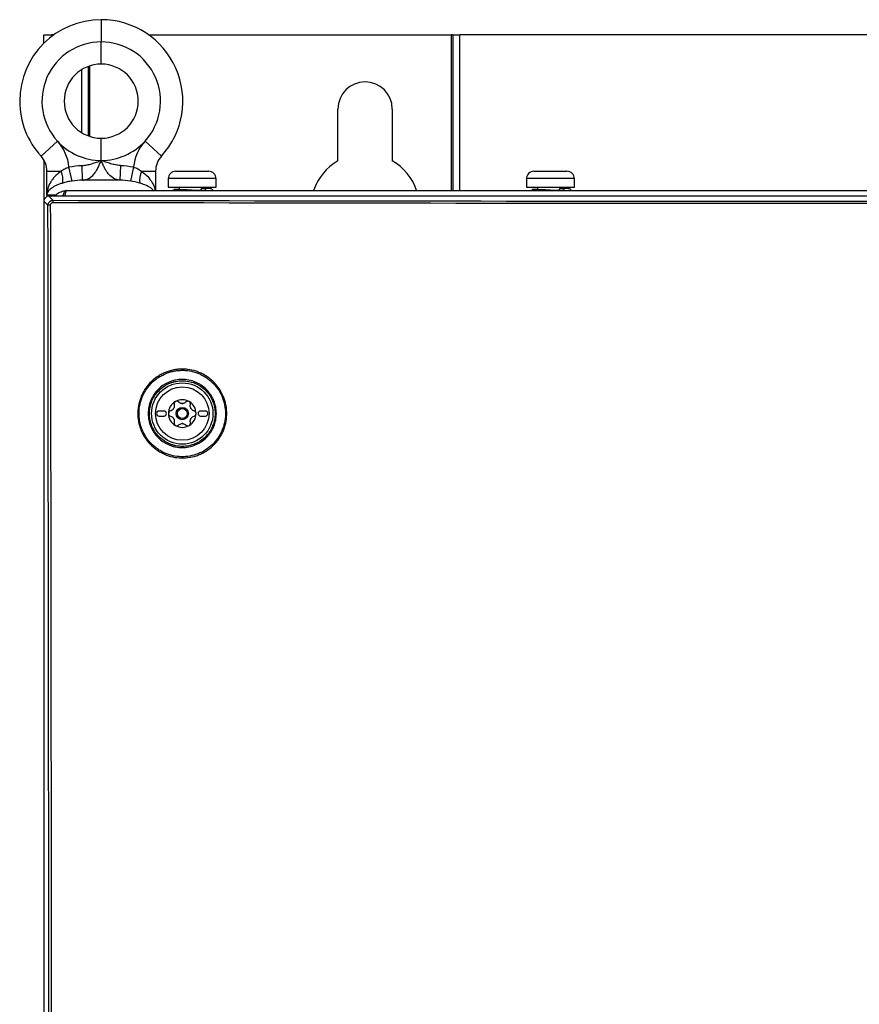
# Model space of a CAD drawing. Header units: millimetres. Extents: x 196 to 867, y -245 to 1107.
# Tile 54 of 79: x 537 to 594, y 579 to 646. Entities that reach past the tile are written whole.
import ezdxf

# ---------------------------------------------------------------- set-up
doc = ezdxf.new("R2010")
doc.units = ezdxf.units.MM

msp = doc.modelspace()

# ---------------------------------------------------------------- linework, layer by layer
at = {"color": 8, "linetype": 'Continuous', "lineweight": 25}
for p, q in [((542.87, 645.557), (542.87, 644.057)), ((542.87, 642.557), (542.87, 644.057)), ((566.592, 644.524), (566.592, 634.024)), ((567.063, 634.024), (567.063, 644.524)), ((541.538, 642.172), (541.538, 637.942)), ((542.009, 637.71), (542.009, 642.404)), ((542.87, 636.057), (542.87, 637.557)), ((550.62, 634.829), (547.387, 634.829)), ((574.787, 634.829), (571.554, 634.829)), ((539.809, 633.724), (539.204, 633.724))]:
    msp.add_line(p, q, dxfattribs=at)
at = {"color": 7, "linetype": 'Continuous', "lineweight": 25}
for p, q in [((539.004, 644.524), (539.537, 644.524)), ((539.004, 643.968), (539.004, 644.524)), ((539.537, 644.524), (539.537, 644.432)), ((539.661, 644.524), (539.537, 644.524)), ((546.08, 644.524), (566.504, 644.524)), ((566.504, 634.024), (566.504, 644.524)), ((566.592, 644.524), (566.504, 644.524)), ((566.592, 644.524), (567.063, 644.524)), ((620.944, 644.524), (567.063, 644.524)), ((542.097, 637.68), (542.097, 642.434)), ((558.837, 636.033), (558.837, 639.524)), ((562.504, 639.524), (562.504, 636.033)), ((538.811, 636.346), (539.918, 637.358)), ((546.93, 636.346), (545.823, 637.358)), ((539.004, 636.083), (539.004, 633.309)), ((539.204, 635.334), (540.164, 635.334)), ((539.204, 633.724), (539.204, 635.334)), ((540.904, 634.669), (540.691, 635.615)), ((541.611, 634.721), (541.577, 635.718)), ((544.164, 635.718), (544.13, 634.721)), ((545.05, 635.615), (544.837, 634.669)), ((545.577, 635.334), (546.537, 635.334)), ((546.537, 635.334), (546.537, 634.024)), ((547.887, 635.329), (550.12, 635.329)), ((572.054, 635.329), (574.287, 635.329)), ((544.13, 634.721), (541.611, 634.721)), ((547.387, 634.829), (547.387, 634.262)), ((550.62, 634.262), (550.62, 634.829)), ((571.554, 634.829), (571.554, 634.262)), ((574.787, 634.262), (574.787, 634.829)), ((540.537, 634.024), (647.47, 634.024)), ((547.387, 634.262), (548.903, 634.262)), ((548.129, 634.262), (548.129, 634.078)), ((548.903, 634.262), (550.62, 634.262)), ((549.583, 634.073), (549.583, 634.024)), ((549.82, 634.174), (549.684, 634.174)), ((549.879, 634.17), (549.879, 634.262)), ((571.554, 634.262), (573.07, 634.262)), ((572.295, 634.262), (572.295, 634.078)), ((573.07, 634.262), (574.787, 634.262)), ((573.75, 634.073), (573.75, 634.024)), ((573.987, 634.174), (573.851, 634.174)), ((574.045, 634.17), (574.045, 634.262)), ((539.204, 633.724), (539.204, 633.614)), ((539.337, 633.641), (539.61, 633.368)), ((648.671, 633.641), (539.337, 633.641)), ((539.004, 633.309), (539.004, 369.975)), ((539.277, 633.036), (539.004, 633.309)), ((547.104, 619.141), (546.77, 619.141)), ((546.77, 618.808), (547.104, 618.808)), ((549.904, 619.141), (549.57, 619.141)), ((549.57, 618.808), (549.904, 618.808))]:
    msp.add_line(p, q, dxfattribs=at)
at = {"color": 7, "linetype": 'Continuous', "lineweight": 25, "flags": 128}
for points in [[(549.868, 634.024), (549.856, 634.031), (549.82, 634.04)], [(574.035, 634.024), (574.023, 634.031), (573.987, 634.04)]]:
    msp.add_lwpolyline(points, dxfattribs=at)
at = {"color": 7, "linetype": 'Continuous', "lineweight": 25}
for radius in [2.069, 1.803, 0.417, 0.333]:
    msp.add_circle((548.337, 618.975), radius, dxfattribs=at)
for centre, radius, start, end in [((542.87, 640.057), 5.5, 90, 180), ((542.87, 640.057), 5.5, 317.56941, 90), ((542.87, 640.057), 4, 90, 222.43059), ((542.87, 640.057), 4, 317.56941, 90), ((542.87, 640.057), 2.5, 90, 270), ((542.87, 640.057), 2.5, 0, 90), ((560.67, 639.524), 1.833, 0, 180), ((542.87, 640.057), 5.5, 180, 222.43059), ((542.87, 640.057), 2.5, 270, 0), ((537.704, 635.334), 3, 5.37257, 42.43059), ((542.87, 640.057), 4, 222.43059, 270), ((542.87, 640.057), 4, 270, 317.56941), ((548.037, 635.334), 3, 137.56941, 174.62743), ((537.704, 635.334), 1.5, 0, 42.43059), ((548.037, 635.334), 1.5, 137.56941, 180), ((560.67, 632.857), 3.667, 120, 161.447), ((560.67, 632.857), 3.667, 18.553, 60), ((538.795, 634.733), 1.495, 352.14799, 23.7045), ((546.946, 634.733), 1.495, 156.2955, 187.85201), ((547.887, 634.829), 0.5, 90, 180), ((550.12, 634.829), 0.5, 0, 90), ((572.054, 634.829), 0.5, 90, 180), ((574.287, 634.829), 0.5, 0, 90), ((549.702, 634.055), 0.12, 98.37085, 171.22228), ((549.787, 634.035), 0.143, 355.69335, 76.68499), ((573.868, 634.055), 0.12, 98.37085, 171.22228), ((573.954, 634.035), 0.143, 355.69335, 76.68499), ((540.689, 633.241), 1.086, 173.24757, 181.81919), ((539.403, 631.283), 1.757, 88.90991, 94.11364), ((548.337, 618.975), 0.933, 120, 180), ((548.337, 618.975), 0.933, 60, 120), ((548.337, 618.975), 0.677, 87.5089, 92.4911), ((548.337, 620.005), 0.355, 265.2504, 274.7496), ((548.337, 618.975), 0.933, 0, 60), ((546.77, 618.975), 0.167, 90, 270), ((547.104, 618.975), 0.167, 270, 90), ((548.337, 618.975), 0.933, 180, 240), ((548.337, 618.975), 0.677, 147.5089, 152.4911), ((547.445, 619.49), 0.355, 325.2504, 334.7496), ((548.337, 618.975), 0.933, 300, 0), ((548.337, 618.975), 0.677, 27.5089, 32.4911), ((549.229, 619.49), 0.355, 205.2504, 214.7496), ((549.57, 618.975), 0.167, 90, 270), ((549.904, 618.975), 0.167, 270, 90), ((548.337, 618.975), 0.677, 207.5089, 212.4911), ((547.445, 618.46), 0.355, 25.2504, 34.7496), ((548.337, 618.975), 0.933, 240, 300), ((548.337, 617.944), 0.355, 85.2504, 94.7496), ((548.337, 618.975), 0.677, 267.5089, 272.4911), ((548.337, 618.975), 0.677, 327.5089, 332.4911), ((549.229, 618.46), 0.355, 145.2504, 154.7496)]:
    msp.add_arc(centre, radius, start, end, dxfattribs=at)
msp.add_ellipse((539.338, 633.308), major_axis=(-0.236, 0.236), ratio=0.997265, start_param=5.499157, end_param=7.067214, dxfattribs=at)
for points, knots in [([(541.577, 635.718), (541.69, 635.722), (541.801, 635.737), (542.019, 635.779), (542.128, 635.807), (542.343, 635.87), (542.449, 635.906), (542.66, 635.98), (542.766, 636.019), (542.87, 636.057)], [0, 0, 0, 0, 0.25, 0.25, 0.5, 0.5, 0.75, 0.75, 1, 1, 1, 1]), ([(541.611, 634.721), (541.685, 634.727), (541.756, 634.741), (541.894, 634.783), (541.962, 634.811), (542.156, 634.918), (542.272, 635.016), (542.428, 635.199), (542.477, 635.265), (542.567, 635.406), (542.61, 635.481), (542.69, 635.638), (542.727, 635.72), (542.782, 635.845), (542.8, 635.887), (542.835, 635.972), (542.853, 636.015), (542.87, 636.057)], [0, 0, 0, 0, 0.125, 0.125, 0.25, 0.25, 0.5, 0.5, 0.625, 0.625, 0.75, 0.75, 0.875, 0.875, 0.9375, 0.9375, 1, 1, 1, 1]), ([(544.13, 634.721), (544.056, 634.727), (543.985, 634.741), (543.847, 634.783), (543.779, 634.811), (543.585, 634.918), (543.469, 635.016), (543.313, 635.199), (543.264, 635.265), (543.173, 635.406), (543.131, 635.481), (543.051, 635.638), (543.014, 635.72), (542.959, 635.845), (542.941, 635.887), (542.906, 635.972), (542.888, 636.015), (542.87, 636.057)], [0, 0, 0, 0, 0.125, 0.125, 0.25, 0.25, 0.5, 0.5, 0.625, 0.625, 0.75, 0.75, 0.875, 0.875, 0.9375, 0.9375, 1, 1, 1, 1]), ([(544.164, 635.718), (544.051, 635.722), (543.94, 635.737), (543.721, 635.779), (543.613, 635.807), (543.398, 635.87), (543.292, 635.906), (543.081, 635.98), (542.975, 636.019), (542.87, 636.057)], [0, 0, 0, 0, 0.25, 0.25, 0.5, 0.5, 0.75, 0.75, 1, 1, 1, 1]), ([(540.164, 635.334), (540.084, 635.279), (540.01, 635.221), (539.87, 635.101), (539.805, 635.038), (539.685, 634.91), (539.63, 634.845), (539.53, 634.712), (539.484, 634.643), (539.364, 634.437), (539.304, 634.297), (539.224, 634.011), (539.204, 633.868), (539.204, 633.724)], [0, 0, 0, 0, 0.125, 0.125, 0.25, 0.25, 0.375, 0.375, 0.5, 0.5, 0.75, 0.75, 1, 1, 1, 1]), ([(540.164, 635.334), (540.241, 635.396), (540.324, 635.451), (540.5, 635.545), (540.592, 635.584), (540.691, 635.615)], [0, 0, 0, 0, 0.5, 0.5, 1, 1, 1, 1]), ([(545.05, 635.615), (545.148, 635.584), (545.241, 635.545), (545.417, 635.451), (545.5, 635.396), (545.577, 635.334)], [0, 0, 0, 0, 0.5, 0.5, 1, 1, 1, 1]), ([(540.904, 634.669), (540.792, 634.652), (540.683, 634.631), (540.474, 634.584), (540.372, 634.558), (540.276, 634.529)], [0, 0, 0, 0, 0.5, 0.5, 1, 1, 1, 1]), ([(540.276, 634.529), (540.192, 634.504), (540.111, 634.477), (539.959, 634.42), (539.887, 634.39), (539.754, 634.328), (539.693, 634.296), (539.58, 634.23), (539.529, 634.196), (539.391, 634.092), (539.322, 634.021), (539.251, 633.91), (539.233, 633.873), (539.21, 633.799), (539.204, 633.761), (539.204, 633.724)], [0, 0, 0, 0, 0.125, 0.125, 0.25, 0.25, 0.375, 0.375, 0.5, 0.5, 0.75, 0.75, 0.875, 0.875, 1, 1, 1, 1]), ([(539.76, 633.641), (539.769, 633.656), (539.843, 633.779), (540.072, 633.926), (540.337, 634.014), (540.495, 634.024), (540.536, 634.024), (540.537, 634.024)], [0, 0, 0, 0, 0.056867, 0.46619, 0.861338, 0.996025, 1, 1, 1, 1]), ([(548.101, 634.095), (548.02, 634.089), (547.856, 634.075), (547.727, 634.055), (547.691, 634.026), (547.687, 634.024)], [0, 0, 0, 0, 0.470121, 0.950871, 1, 1, 1, 1]), ([(548.1, 634.105), (548.025, 634.103), (547.895, 634.1), (547.804, 634.095), (547.752, 634.089), (547.807, 634.082), (548.055, 634.074), (548.448, 634.065), (548.846, 634.059), (549.168, 634.053), (549.488, 634.047), (549.688, 634.043), (549.82, 634.04)], [0, 0, 0, 0, 0.089874, 0.156488, 0.222659, 0.349578, 0.480559, 0.611539, 0.738459, 0.80463, 0.871243, 1, 1, 1, 1]), ([(548.154, 634.077), (548.111, 634.079), (548.028, 634.082), (548.004, 634.085), (548.014, 634.084), (548.024, 634.082), (548.032, 634.079), (548.034, 634.079)], [0, 0, 0, 0, 0.410892, 0.7863098, 0.9044906, 0.985373, 1, 1, 1, 1]), ([(549.004, 634.056), (548.929, 634.057), (548.776, 634.06), (548.555, 634.065), (548.363, 634.07), (548.217, 634.074), (548.169, 634.076), (548.154, 634.077)], [0, 0, 0, 0, 0.218447, 0.445651, 0.674595, 0.891431, 1, 1, 1, 1]), ([(550.398, 634.024), (550.397, 634.031), (550.395, 634.045), (550.388, 634.06), (550.383, 634.071), (550.377, 634.081), (550.343, 634.126), (550.291, 634.138), (550.145, 634.163), (549.949, 634.169), (549.835, 634.172)], [0, 0, 0, 0, 0.0196984, 0.0362582, 0.0441742, 0.0530363, 0.0747452, 0.2866602, 0.5871266, 1, 1, 1, 1]), ([(572.268, 634.095), (572.187, 634.089), (572.022, 634.075), (571.893, 634.055), (571.857, 634.026), (571.854, 634.024)], [0, 0, 0, 0, 0.470121, 0.950871, 1, 1, 1, 1]), ([(572.267, 634.105), (572.192, 634.103), (572.061, 634.1), (571.971, 634.095), (571.918, 634.089), (571.974, 634.082), (572.221, 634.074), (572.614, 634.065), (573.013, 634.059), (573.335, 634.053), (573.655, 634.047), (573.855, 634.043), (573.987, 634.04)], [0, 0, 0, 0, 0.089874, 0.156488, 0.222659, 0.349578, 0.480559, 0.611539, 0.738459, 0.80463, 0.871243, 1, 1, 1, 1]), ([(572.32, 634.077), (572.277, 634.079), (572.195, 634.082), (572.171, 634.085), (572.181, 634.084), (572.19, 634.082), (572.199, 634.079), (572.201, 634.079)], [0, 0, 0, 0, 0.410892, 0.78631, 0.904491, 0.985373, 1, 1, 1, 1]), ([(573.17, 634.056), (573.096, 634.057), (572.943, 634.06), (572.722, 634.065), (572.529, 634.07), (572.383, 634.074), (572.336, 634.076), (572.32, 634.077)], [0, 0, 0, 0, 0.218447, 0.445651, 0.674595, 0.891431, 1, 1, 1, 1]), ([(574.565, 634.024), (574.564, 634.031), (574.562, 634.045), (574.555, 634.06), (574.549, 634.071), (574.543, 634.081), (574.51, 634.126), (574.458, 634.138), (574.312, 634.163), (574.115, 634.169), (574.002, 634.172)], [0, 0, 0, 0, 0.019698, 0.036258, 0.044174, 0.053036, 0.074745, 0.28666, 0.587127, 1, 1, 1, 1]), ([(539.277, 633.036), (539.277, 633.079), (539.285, 633.123), (539.319, 633.203), (539.344, 633.24), (539.436, 633.332), (539.522, 633.368), (539.61, 633.368)], [0, 0, 0, 0, 0.25, 0.25, 0.5, 0.5, 1, 1, 1, 1]), ([(539.61, 633.368), (557.732, 633.328), (575.868, 633.308), (612.145, 633.308), (630.276, 633.328), (648.398, 633.368)], [0, 0, 0, 0, 0.5, 0.5, 1, 1, 1, 1]), ([(539.399, 369.975), (539.403, 380.936), (539.407, 391.898), (539.411, 413.822), (539.411, 424.784), (539.411, 446.707), (539.409, 457.669), (539.404, 479.592), (539.4, 490.554), (539.39, 512.476), (539.383, 523.438), (539.368, 545.36), (539.36, 556.32), (539.34, 578.24), (539.329, 589.2), (539.305, 611.118), (539.291, 622.077), (539.277, 633.036)], [0, 0, 0, 0, 0.125, 0.125, 0.25, 0.25, 0.375, 0.375, 0.5, 0.5, 0.625, 0.625, 0.75, 0.75, 0.875, 0.875, 1, 1, 1, 1]), ([(539.603, 633.206), (539.559, 633.206), (539.516, 633.188), (539.454, 633.127), (539.436, 633.084), (539.436, 633.04)], [0, 0, 0, 0, 0.5, 0.5, 1, 1, 1, 1]), ([(539.436, 633.04), (539.451, 622.081), (539.464, 611.122), (539.489, 589.203), (539.499, 578.243), (539.519, 556.323), (539.528, 545.362), (539.543, 523.44), (539.549, 512.479), (539.559, 490.556), (539.563, 479.594), (539.569, 457.67), (539.57, 446.709), (539.571, 424.785), (539.57, 413.822), (539.566, 391.898), (539.563, 380.937), (539.558, 369.975)], [0, 0, 0, 0, 0.125, 0.125, 0.25, 0.25, 0.375, 0.375, 0.5, 0.5, 0.625, 0.625, 0.75, 0.75, 0.875, 0.875, 1, 1, 1, 1]), ([(648.405, 633.206), (630.28, 633.166), (612.147, 633.146), (575.866, 633.146), (557.727, 633.166), (539.603, 633.206)], [0, 0, 0, 0, 0.5, 0.5, 1, 1, 1, 1]), ([(548.567, 615.984), (548.37, 615.968), (548.174, 615.973), (547.785, 616.02), (547.59, 616.063), (547.217, 616.185), (547.039, 616.263), (546.782, 616.408), (546.698, 616.461), (546.536, 616.574), (546.459, 616.634), (546.236, 616.824), (546.101, 616.965), (545.856, 617.277), (545.751, 617.442), (545.618, 617.703), (545.578, 617.793), (545.507, 617.976), (545.475, 618.07), (545.395, 618.355), (545.361, 618.547), (545.331, 618.938), (545.335, 619.138), (545.382, 619.526), (545.424, 619.717), (545.516, 619.999), (545.551, 620.092), (545.63, 620.271), (545.718, 620.447), (545.822, 620.612), (545.934, 620.773), (545.995, 620.852), (546.188, 621.077), (546.329, 621.212), (546.56, 621.393), (546.64, 621.449), (546.807, 621.555), (546.893, 621.604), (547.156, 621.737), (547.338, 621.808), (547.622, 621.888), (547.719, 621.911), (547.913, 621.945), (548.011, 621.958), (548.207, 621.973), (548.307, 621.976), (548.504, 621.972), (548.602, 621.965), (548.893, 621.929), (549.084, 621.887), (549.365, 621.795), (549.458, 621.759), (549.637, 621.68), (549.812, 621.592), (549.978, 621.488), (550.139, 621.375), (550.217, 621.315), (550.441, 621.122), (550.576, 620.981), (550.818, 620.673), (550.925, 620.504), (551.102, 620.155), (551.173, 619.973), (551.252, 619.689), (551.274, 619.592), (551.308, 619.398), (551.321, 619.301), (551.343, 619.008), (551.339, 618.812), (551.292, 618.419), (551.249, 618.228), (551.158, 617.949), (551.123, 617.857), (551.044, 617.677), (550.999, 617.588), (550.854, 617.331), (550.742, 617.171), (550.487, 616.873), (550.342, 616.735), (550.034, 616.493), (549.869, 616.388), (549.605, 616.254), (549.515, 616.214), (549.332, 616.143), (549.239, 616.112), (548.957, 616.033), (548.765, 615.999), (548.567, 615.984)], [0, 0, 0, 0, 0.03125, 0.03125, 0.0625, 0.0625, 0.09375, 0.09375, 0.109375, 0.109375, 0.125, 0.125, 0.15625, 0.15625, 0.1875, 0.1875, 0.203125, 0.203125, 0.21875, 0.21875, 0.25, 0.25, 0.28125, 0.28125, 0.3125, 0.3125, 0.328125, 0.328125, 0.34375, 0.359375, 0.359375, 0.375, 0.375, 0.40625, 0.40625, 0.421875, 0.421875, 0.4375, 0.4375, 0.46875, 0.46875, 0.484375, 0.484375, 0.5, 0.5, 0.515625, 0.515625, 0.53125, 0.53125, 0.5625, 0.5625, 0.578125, 0.578125, 0.59375, 0.609375, 0.609375, 0.625, 0.625, 0.65625, 0.65625, 0.6875, 0.6875, 0.71875, 0.71875, 0.734375, 0.734375, 0.75, 0.75, 0.78125, 0.78125, 0.8125, 0.8125, 0.828125, 0.828125, 0.84375, 0.84375, 0.875, 0.875, 0.90625, 0.90625, 0.9375, 0.9375, 0.953125, 0.953125, 0.96875, 0.96875, 1, 1, 1, 1]), ([(548.558, 616.069), (548.75, 616.084), (548.939, 616.117), (549.213, 616.194), (549.303, 616.224), (549.481, 616.293), (549.569, 616.333), (549.826, 616.463), (549.986, 616.565), (550.286, 616.8), (550.426, 616.935), (550.674, 617.225), (550.783, 617.38), (550.923, 617.63), (550.967, 617.717), (551.044, 617.892), (551.078, 617.981), (551.166, 618.252), (551.207, 618.438), (551.253, 618.821), (551.257, 619.011), (551.235, 619.295), (551.223, 619.39), (551.19, 619.578), (551.168, 619.673), (551.091, 619.949), (551.022, 620.126), (550.849, 620.465), (550.745, 620.629), (550.51, 620.928), (550.379, 621.066), (550.161, 621.253), (550.084, 621.312), (549.928, 621.421), (549.767, 621.522), (549.597, 621.607), (549.423, 621.684), (549.333, 621.719), (549.059, 621.808), (548.873, 621.85), (548.59, 621.884), (548.495, 621.891), (548.303, 621.895), (548.207, 621.892), (548.016, 621.877), (547.921, 621.865), (547.732, 621.831), (547.638, 621.809), (547.362, 621.731), (547.185, 621.662), (546.93, 621.532), (546.846, 621.485), (546.684, 621.382), (546.606, 621.327), (546.381, 621.151), (546.244, 621.02), (546.056, 620.801), (545.997, 620.724), (545.888, 620.568), (545.787, 620.407), (545.702, 620.237), (545.625, 620.062), (545.591, 619.971), (545.501, 619.698), (545.461, 619.512), (545.415, 619.134), (545.411, 618.94), (545.441, 618.56), (545.474, 618.373), (545.552, 618.097), (545.582, 618.005), (545.652, 617.827), (545.691, 617.74), (545.82, 617.486), (545.922, 617.325), (546.16, 617.023), (546.292, 616.886), (546.508, 616.7), (546.584, 616.642), (546.741, 616.532), (546.822, 616.481), (547.072, 616.34), (547.246, 616.264), (547.608, 616.146), (547.797, 616.104), (548.175, 616.058), (548.366, 616.054), (548.558, 616.069)], [0, 0, 0, 0, 0.03125, 0.03125, 0.046875, 0.046875, 0.0625, 0.0625, 0.09375, 0.09375, 0.125, 0.125, 0.15625, 0.15625, 0.171875, 0.171875, 0.1875, 0.1875, 0.21875, 0.21875, 0.25, 0.25, 0.265625, 0.265625, 0.28125, 0.28125, 0.3125, 0.3125, 0.34375, 0.34375, 0.375, 0.375, 0.390625, 0.390625, 0.40625, 0.421875, 0.421875, 0.4375, 0.4375, 0.46875, 0.46875, 0.484375, 0.484375, 0.5, 0.5, 0.515625, 0.515625, 0.53125, 0.53125, 0.5625, 0.5625, 0.578125, 0.578125, 0.59375, 0.59375, 0.625, 0.625, 0.640625, 0.640625, 0.65625, 0.671875, 0.671875, 0.6875, 0.6875, 0.71875, 0.71875, 0.75, 0.75, 0.78125, 0.78125, 0.796875, 0.796875, 0.8125, 0.8125, 0.84375, 0.84375, 0.875, 0.875, 0.890625, 0.890625, 0.90625, 0.90625, 0.9375, 0.9375, 0.96875, 0.96875, 1, 1, 1, 1]), ([(546.037, 618.975), (546.036, 619.127), (546.051, 619.276), (546.095, 619.496), (546.113, 619.569), (546.157, 619.714), (546.183, 619.786), (546.269, 619.995), (546.34, 620.127), (546.507, 620.377), (546.604, 620.495), (546.816, 620.707), (546.932, 620.803), (547.12, 620.929), (547.185, 620.968), (547.318, 621.039), (547.454, 621.103), (547.595, 621.153), (547.739, 621.197), (547.813, 621.216), (548.035, 621.26), (548.184, 621.275), (548.484, 621.275), (548.636, 621.26), (548.931, 621.201), (549.074, 621.158), (549.283, 621.072), (549.352, 621.039), (549.485, 620.968), (549.55, 620.93), (549.736, 620.805), (549.853, 620.71), (550.067, 620.496), (550.163, 620.379), (550.288, 620.193), (550.326, 620.128), (550.397, 619.996), (550.43, 619.927), (550.517, 619.718), (550.56, 619.575), (550.619, 619.28), (550.635, 619.128), (550.635, 618.826), (550.62, 618.674), (550.561, 618.379), (550.517, 618.236), (550.431, 618.026), (550.398, 617.958), (550.327, 617.824), (550.288, 617.76), (550.164, 617.573), (550.068, 617.457), (549.853, 617.242), (549.737, 617.147), (549.55, 617.022), (549.486, 616.984), (549.353, 616.913), (549.284, 616.88), (549.075, 616.794), (548.932, 616.75), (548.637, 616.692), (548.484, 616.677), (548.185, 616.677), (548.035, 616.691), (547.813, 616.736), (547.739, 616.754), (547.595, 616.798), (547.454, 616.848), (547.319, 616.912), (547.186, 616.983), (547.121, 617.022), (546.932, 617.148), (546.817, 617.243), (546.605, 617.455), (546.507, 617.574), (546.341, 617.823), (546.27, 617.955), (546.183, 618.164), (546.158, 618.236), (546.114, 618.38), (546.095, 618.453), (546.052, 618.673), (546.037, 618.823), (546.037, 618.975)], [0, 0, 0, 0, 0.03125, 0.03125, 0.046875, 0.046875, 0.0625, 0.0625, 0.09375, 0.09375, 0.125, 0.125, 0.15625, 0.15625, 0.171875, 0.171875, 0.1875, 0.203125, 0.203125, 0.21875, 0.21875, 0.25, 0.25, 0.28125, 0.28125, 0.3125, 0.3125, 0.328125, 0.328125, 0.34375, 0.34375, 0.375, 0.375, 0.40625, 0.40625, 0.421875, 0.421875, 0.4375, 0.4375, 0.46875, 0.46875, 0.5, 0.5, 0.53125, 0.53125, 0.5625, 0.5625, 0.578125, 0.578125, 0.59375, 0.59375, 0.625, 0.625, 0.65625, 0.65625, 0.671875, 0.671875, 0.6875, 0.6875, 0.71875, 0.71875, 0.75, 0.75, 0.78125, 0.78125, 0.796875, 0.796875, 0.8125, 0.828125, 0.828125, 0.84375, 0.84375, 0.875, 0.875, 0.90625, 0.90625, 0.9375, 0.9375, 0.953125, 0.953125, 0.96875, 0.96875, 1, 1, 1, 1]), ([(546.123, 618.973), (546.123, 618.826), (546.137, 618.682), (546.18, 618.47), (546.197, 618.4), (546.24, 618.261), (546.264, 618.192), (546.348, 617.99), (546.416, 617.863), (546.577, 617.622), (546.67, 617.509), (546.875, 617.304), (546.986, 617.213), (547.168, 617.091), (547.231, 617.054), (547.359, 616.985), (547.489, 616.924), (547.625, 616.875), (547.764, 616.833), (547.835, 616.815), (548.049, 616.772), (548.193, 616.758), (548.482, 616.758), (548.629, 616.772), (548.913, 616.829), (549.051, 616.871), (549.252, 616.954), (549.319, 616.985), (549.447, 617.054), (549.509, 617.091), (549.689, 617.212), (549.801, 617.303), (550.008, 617.51), (550.1, 617.622), (550.22, 617.802), (550.258, 617.864), (550.326, 617.992), (550.358, 618.059), (550.441, 618.26), (550.483, 618.399), (550.54, 618.683), (550.554, 618.829), (550.554, 619.12), (550.539, 619.267), (550.483, 619.551), (550.441, 619.689), (550.357, 619.89), (550.326, 619.957), (550.257, 620.085), (550.22, 620.147), (550.099, 620.326), (550.007, 620.439), (549.8, 620.645), (549.689, 620.737), (549.509, 620.857), (549.446, 620.894), (549.318, 620.962), (549.252, 620.994), (549.051, 621.077), (548.913, 621.119), (548.628, 621.175), (548.482, 621.19), (548.193, 621.189), (548.049, 621.175), (547.835, 621.133), (547.763, 621.115), (547.625, 621.073), (547.489, 621.024), (547.358, 620.962), (547.23, 620.894), (547.167, 620.856), (546.986, 620.734), (546.874, 620.643), (546.669, 620.438), (546.576, 620.324), (546.415, 620.083), (546.347, 619.956), (546.264, 619.754), (546.239, 619.685), (546.197, 619.546), (546.179, 619.476), (546.137, 619.263), (546.123, 619.119), (546.123, 618.973)], [0, 0, 0, 0, 0.03125, 0.03125, 0.046875, 0.046875, 0.0625, 0.0625, 0.09375, 0.09375, 0.125, 0.125, 0.15625, 0.15625, 0.171875, 0.171875, 0.1875, 0.203125, 0.203125, 0.21875, 0.21875, 0.25, 0.25, 0.28125, 0.28125, 0.3125, 0.3125, 0.328125, 0.328125, 0.34375, 0.34375, 0.375, 0.375, 0.40625, 0.40625, 0.421875, 0.421875, 0.4375, 0.4375, 0.46875, 0.46875, 0.5, 0.5, 0.53125, 0.53125, 0.5625, 0.5625, 0.578125, 0.578125, 0.59375, 0.59375, 0.625, 0.625, 0.65625, 0.65625, 0.671875, 0.671875, 0.6875, 0.6875, 0.71875, 0.71875, 0.75, 0.75, 0.78125, 0.78125, 0.796875, 0.796875, 0.8125, 0.828125, 0.828125, 0.84375, 0.84375, 0.875, 0.875, 0.90625, 0.90625, 0.9375, 0.9375, 0.953125, 0.953125, 0.96875, 0.96875, 1, 1, 1, 1]), ([(547.788, 619.583), (547.799, 619.543), (547.802, 619.502), (547.795, 619.418), (547.785, 619.377), (547.766, 619.338)], [0, 0, 0, 0, 0.5, 0.5, 1, 1, 1, 1]), ([(547.87, 619.783), (547.836, 619.763), (547.809, 619.732), (547.78, 619.66), (547.778, 619.62), (547.788, 619.583)], [0, 0, 0, 0, 0.5, 0.5, 1, 1, 1, 1]), ([(548.085, 619.754), (548.058, 619.782), (548.023, 619.8), (547.945, 619.811), (547.905, 619.803), (547.87, 619.783)], [0, 0, 0, 0, 0.5, 0.5, 1, 1, 1, 1]), ([(548.589, 619.754), (548.56, 619.725), (548.526, 619.701), (548.45, 619.666), (548.409, 619.655), (548.367, 619.651)], [0, 0, 0, 0, 0.5, 0.5, 1, 1, 1, 1]), ([(548.804, 619.783), (548.77, 619.803), (548.729, 619.811), (548.652, 619.8), (548.616, 619.782), (548.589, 619.754)], [0, 0, 0, 0, 0.5, 0.5, 1, 1, 1, 1]), ([(548.886, 619.583), (548.896, 619.62), (548.894, 619.659), (548.865, 619.732), (548.838, 619.763), (548.804, 619.783)], [0, 0, 0, 0, 0.5, 0.5, 1, 1, 1, 1]), ([(547.536, 619.146), (547.499, 619.137), (547.466, 619.115), (547.417, 619.053), (547.404, 619.014), (547.404, 618.975)], [0, 0, 0, 0, 0.5, 0.5, 1, 1, 1, 1]), ([(547.404, 618.975), (547.404, 618.935), (547.417, 618.896), (547.465, 618.835), (547.499, 618.813), (547.536, 618.803)], [0, 0, 0, 0, 0.5, 0.5, 1, 1, 1, 1]), ([(547.536, 618.803), (547.576, 618.792), (547.613, 618.775), (547.682, 618.727), (547.712, 618.697), (547.737, 618.662)], [0, 0, 0, 0, 0.5, 0.5, 1, 1, 1, 1]), ([(549.138, 619.146), (549.099, 619.157), (549.061, 619.174), (548.992, 619.222), (548.962, 619.252), (548.937, 619.287)], [0, 0, 0, 0, 0.5, 0.5, 1, 1, 1, 1]), ([(549.27, 618.975), (549.27, 619.014), (549.257, 619.053), (549.209, 619.115), (549.175, 619.137), (549.138, 619.146)], [0, 0, 0, 0, 0.5, 0.5, 1, 1, 1, 1]), ([(549.138, 618.803), (549.175, 618.813), (549.209, 618.835), (549.257, 618.896), (549.27, 618.935), (549.27, 618.975)], [0, 0, 0, 0, 0.5, 0.5, 1, 1, 1, 1]), ([(547.788, 618.367), (547.778, 618.33), (547.78, 618.29), (547.809, 618.218), (547.836, 618.186), (547.87, 618.166)], [0, 0, 0, 0, 0.5, 0.5, 1, 1, 1, 1]), ([(547.87, 618.166), (547.905, 618.147), (547.945, 618.139), (548.023, 618.15), (548.058, 618.168), (548.085, 618.195)], [0, 0, 0, 0, 0.5, 0.5, 1, 1, 1, 1]), ([(548.085, 618.195), (548.114, 618.224), (548.148, 618.248), (548.224, 618.284), (548.265, 618.295), (548.308, 618.299)], [0, 0, 0, 0, 0.5, 0.5, 1, 1, 1, 1]), ([(548.589, 618.195), (548.616, 618.168), (548.652, 618.15), (548.729, 618.139), (548.77, 618.147), (548.804, 618.166)], [0, 0, 0, 0, 0.5, 0.5, 1, 1, 1, 1]), ([(548.804, 618.166), (548.838, 618.186), (548.865, 618.217), (548.894, 618.29), (548.896, 618.33), (548.886, 618.367)], [0, 0, 0, 0, 0.5, 0.5, 1, 1, 1, 1]), ([(548.886, 618.367), (548.876, 618.406), (548.872, 618.448), (548.879, 618.531), (548.89, 618.572), (548.908, 618.611)], [0, 0, 0, 0, 0.5, 0.5, 1, 1, 1, 1])]:
    msp.add_open_spline(points, degree=3, knots=knots, dxfattribs=at)
for points in [[(540.691, 635.615), (540.982, 635.681), (541.279, 635.708), (541.577, 635.718)], [(544.164, 635.718), (544.462, 635.708), (544.758, 635.681), (545.05, 635.615)], [(541.611, 634.721), (541.373, 634.716), (541.137, 634.706), (540.904, 634.669)], [(544.837, 634.669), (544.603, 634.706), (544.368, 634.716), (544.13, 634.721)], [(545.465, 634.529), (545.271, 634.587), (545.063, 634.634), (544.837, 634.669)], [(540.473, 634.005), (540.452, 633.992), (540.429, 633.973), (540.41, 633.948)], [(540.537, 634.024), (540.516, 634.024), (540.494, 634.017), (540.473, 634.005)], [(540.537, 634.024), (540.518, 634.024), (540.499, 633.998), (540.479, 633.948)], [(540.352, 633.856), (540.335, 633.819), (540.316, 633.778), (540.302, 633.731)], [(540.41, 633.948), (540.389, 633.923), (540.371, 633.892), (540.352, 633.856)], [(540.451, 633.856), (540.441, 633.819), (540.431, 633.777), (540.422, 633.731)], [(540.479, 633.948), (540.47, 633.923), (540.46, 633.892), (540.451, 633.856)], [(548.308, 619.651), (548.222, 619.658), (548.143, 619.696), (548.085, 619.754)], [(548.908, 619.338), (548.871, 619.416), (548.865, 619.503), (548.886, 619.583)], [(547.737, 619.287), (547.688, 619.217), (547.616, 619.168), (547.536, 619.146)], [(548.937, 618.662), (548.986, 618.733), (549.059, 618.782), (549.138, 618.803)], [(547.766, 618.611), (547.803, 618.534), (547.809, 618.446), (547.788, 618.367)], [(548.367, 618.299), (548.452, 618.291), (548.531, 618.253), (548.589, 618.195)]]:
    msp.add_open_spline(points, degree=3, dxfattribs=at)
at = {"color": 8, "linetype": 'Continuous', "lineweight": 25}
for points, knots in [([(545.577, 635.334), (545.681, 635.256), (545.947, 635.054), (546.269, 634.655), (546.464, 634.289), (546.49, 634.068), (546.495, 634.024)], [0, 0, 0, 0, 0.207709, 0.534642, 0.906268, 1, 1, 1, 1]), ([(546.385, 634.024), (546.333, 634.083), (546.212, 634.221), (545.875, 634.392), (545.582, 634.49), (545.465, 634.529)], [0, 0, 0, 0, 0.308166, 0.724062, 1, 1, 1, 1]), ([(548.117, 634.1), (548.104, 634.1), (548.008, 634.096), (547.953, 634.091), (548.002, 634.086), (548.024, 634.083)], [0, 0, 0, 0, 0.074224, 0.569389, 1, 1, 1, 1]), ([(548.084, 634.08), (548.128, 634.078), (548.232, 634.073), (548.543, 634.065), (548.821, 634.06), (548.968, 634.057), (548.982, 634.056)], [0, 0, 0, 0, 0.259356, 0.611121, 0.962886, 1, 1, 1, 1]), ([(572.202, 634.095), (572.177, 634.094), (572.114, 634.09), (572.162, 634.086), (572.191, 634.083)], [0, 0, 0, 0, 0.39349, 1, 1, 1, 1]), ([(572.251, 634.08), (572.295, 634.078), (572.399, 634.073), (572.709, 634.065), (572.988, 634.06), (573.134, 634.057), (573.148, 634.056)], [0, 0, 0, 0, 0.259356, 0.611121, 0.962886, 1, 1, 1, 1]), ([(540.302, 633.731), (540.302, 633.731), (540.297, 633.717), (540.287, 633.691), (540.281, 633.657), (540.278, 633.641)], [0, 0, 0, 0, 0.0001709, 0.5376287, 1, 1, 1, 1]), ([(540.422, 633.731), (540.422, 633.731), (540.416, 633.704), (540.41, 633.672), (540.405, 633.641)], [0, 0, 0, 0, 0.0030754, 1, 1, 1, 1])]:
    msp.add_open_spline(points, degree=3, knots=knots, dxfattribs=at)

doc.saveas('drawing.dxf')
